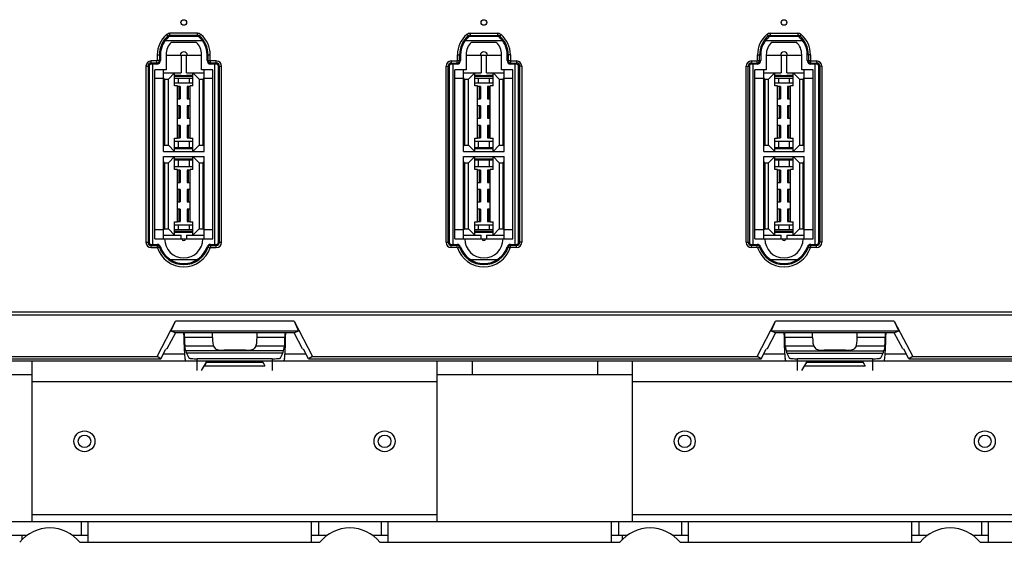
# Model space of a CAD drawing. Header units: millimetres. Extents: x 5740 to 7888, y -1457 to 417.
# Tile 30 of 120: x 6029 to 6170, y -661 to -586. Entities that reach past the tile are written whole.
import ezdxf

# ---------------------------------------------------------------- set-up
doc = ezdxf.new("R2010")
doc.units = ezdxf.units.MM
doc.header["$LTSCALE"] = 23.1
doc.layers.get('0').update_dxf_attribs({"linetype": 'CONTINUOUS'})

msp = doc.modelspace()

# ---------------------------------------------------------------- linework, layer by layer
at = {"color": 0}
for p, q in [((6049.854, -588.467), (6049.562, -588.124)), ((6050.048, -588.395), (6050.048, -587.945)), ((6053.992, -587.945), (6050.048, -587.945)), ((6053.992, -588.244), (6050.048, -588.244)), ((6053.992, -588.395), (6053.992, -587.945)), ((6054.186, -588.467), (6054.478, -588.124)), ((6092.562, -588.124), (6092.854, -588.467)), ((6093.048, -587.945), (6096.992, -587.945)), ((6093.048, -587.945), (6093.048, -588.395)), ((6093.048, -588.244), (6096.992, -588.244)), ((6096.992, -587.945), (6096.992, -588.395)), ((6097.478, -588.124), (6097.186, -588.467)), ((6135.562, -588.124), (6135.854, -588.467)), ((6136.048, -587.945), (6139.992, -587.945)), ((6136.048, -587.945), (6136.048, -588.395)), ((6136.048, -588.244), (6139.992, -588.244)), ((6139.992, -587.945), (6139.992, -588.395)), ((6140.478, -588.124), (6140.186, -588.467)), ((6049.38, -588.966), (6054.66, -588.966)), ((6053.992, -588.395), (6050.048, -588.395)), ((6050.242, -589.195), (6053.798, -589.195)), ((6092.38, -588.966), (6097.66, -588.966)), ((6096.992, -588.395), (6093.048, -588.395)), ((6093.242, -589.195), (6096.798, -589.195)), ((6135.38, -588.966), (6140.66, -588.966)), ((6139.992, -588.395), (6136.048, -588.395)), ((6136.242, -589.195), (6139.798, -589.195)), ((6048.23, -591.009), (6048.23, -591.857)), ((6048.23, -591.009), (6048.68, -591.009)), ((6048.529, -591.009), (6048.529, -591.857)), ((6048.68, -591.009), (6048.68, -591.857)), ((6049.48, -591.009), (6049.48, -593.157)), ((6054.56, -593.157), (6054.56, -591.009)), ((6055.36, -591.857), (6055.36, -591.009)), ((6055.36, -591.009), (6055.81, -591.009)), ((6055.511, -591.857), (6055.511, -591.009)), ((6055.81, -591.857), (6055.81, -591.009)), ((6091.23, -591.009), (6091.68, -591.009)), ((6091.23, -591.857), (6091.23, -591.009)), ((6091.529, -591.857), (6091.529, -591.009)), ((6091.68, -591.009), (6091.68, -591.857)), ((6092.48, -591.009), (6092.48, -593.157)), ((6097.56, -593.157), (6097.56, -591.009)), ((6098.81, -591.009), (6098.36, -591.009)), ((6098.36, -591.857), (6098.36, -591.009)), ((6098.511, -591.009), (6098.511, -591.857)), ((6098.81, -591.009), (6098.81, -591.857)), ((6134.23, -591.009), (6134.68, -591.009)), ((6134.23, -591.857), (6134.23, -591.009)), ((6134.529, -591.857), (6134.529, -591.009)), ((6134.68, -591.009), (6134.68, -591.857)), ((6135.48, -591.009), (6135.48, -593.157)), ((6140.56, -593.157), (6140.56, -591.009)), ((6141.81, -591.009), (6141.36, -591.009)), ((6141.36, -591.857), (6141.36, -591.009)), ((6141.511, -591.009), (6141.511, -591.857)), ((6141.81, -591.009), (6141.81, -591.857)), ((6047.355, -592.357), (6047.355, -591.908)), ((6048.18, -591.908), (6047.355, -591.908)), ((6048.18, -592.206), (6047.355, -592.206)), ((6048.18, -592.357), (6047.355, -592.357)), ((6047.601, -618.189), (6047.601, -592.357)), ((6048.18, -592.357), (6048.18, -591.908)), ((6048.68, -591.857), (6048.23, -591.857)), ((6049.48, -591.1), (6054.56, -591.1)), ((6051.626, -591.1), (6051.626, -593.602)), ((6052.414, -593.602), (6052.414, -591.1)), ((6055.36, -591.857), (6055.81, -591.857)), ((6055.86, -592.357), (6055.86, -591.908)), ((6056.686, -591.908), (6055.86, -591.908)), ((6056.686, -592.206), (6055.86, -592.206)), ((6056.686, -592.357), (6055.86, -592.357)), ((6056.44, -592.357), (6056.44, -618.189)), ((6056.686, -592.357), (6056.686, -591.908)), ((6090.355, -591.908), (6091.18, -591.908)), ((6090.355, -591.908), (6090.355, -592.357)), ((6090.355, -592.206), (6091.18, -592.206)), ((6091.18, -592.357), (6090.355, -592.357)), ((6090.601, -618.189), (6090.601, -592.357)), ((6091.18, -592.357), (6091.18, -591.908)), ((6091.23, -591.857), (6091.68, -591.857)), ((6092.48, -591.1), (6097.56, -591.1)), ((6094.626, -591.1), (6094.626, -593.602)), ((6095.414, -593.602), (6095.414, -591.1)), ((6098.36, -591.857), (6098.81, -591.857)), ((6098.86, -591.908), (6099.686, -591.908)), ((6098.86, -592.357), (6098.86, -591.908)), ((6098.86, -592.206), (6099.686, -592.206)), ((6099.686, -592.357), (6098.86, -592.357)), ((6099.44, -592.357), (6099.44, -618.189)), ((6099.686, -591.908), (6099.686, -592.357)), ((6133.355, -591.908), (6134.18, -591.908)), ((6133.355, -591.908), (6133.355, -592.357)), ((6133.355, -592.206), (6134.18, -592.206)), ((6134.18, -592.357), (6133.355, -592.357)), ((6133.601, -618.189), (6133.601, -592.357)), ((6134.18, -592.357), (6134.18, -591.908)), ((6134.23, -591.857), (6134.68, -591.857)), ((6135.48, -591.1), (6140.56, -591.1)), ((6137.626, -591.1), (6137.626, -593.602)), ((6138.414, -593.602), (6138.414, -591.1)), ((6141.36, -591.857), (6141.81, -591.857)), ((6141.86, -591.908), (6142.686, -591.908)), ((6141.86, -592.357), (6141.86, -591.908)), ((6141.86, -592.206), (6142.686, -592.206)), ((6142.686, -592.357), (6141.86, -592.357)), ((6142.44, -592.357), (6142.44, -618.189)), ((6142.686, -591.908), (6142.686, -592.357)), ((6046.605, -592.657), (6046.605, -617.889)), ((6046.605, -592.657), (6047.055, -592.657)), ((6046.904, -592.657), (6046.904, -617.889)), ((6047.055, -592.657), (6047.055, -617.889)), ((6047.855, -617.389), (6047.855, -593.157)), ((6049.48, -593.157), (6047.855, -593.157)), ((6049.112, -604.854), (6049.112, -593.157)), ((6049.112, -593.602), (6051.626, -593.602)), ((6050.699, -593.602), (6049.81, -594.491)), ((6050.699, -595.482), (6050.699, -593.602)), ((6052.414, -593.602), (6054.928, -593.602)), ((6053.341, -595.482), (6053.341, -593.602)), ((6054.23, -594.491), (6053.341, -593.602)), ((6056.186, -593.157), (6054.56, -593.157)), ((6054.928, -604.854), (6054.928, -593.157)), ((6056.186, -617.389), (6056.186, -593.157)), ((6056.986, -617.889), (6056.986, -592.657)), ((6056.986, -592.657), (6057.436, -592.657)), ((6057.137, -617.889), (6057.137, -592.657)), ((6057.436, -617.889), (6057.436, -592.657)), ((6089.605, -592.657), (6090.055, -592.657)), ((6089.605, -617.889), (6089.605, -592.657)), ((6089.904, -617.889), (6089.904, -592.657)), ((6090.055, -592.657), (6090.055, -617.889)), ((6092.48, -593.157), (6090.855, -593.157)), ((6090.855, -617.389), (6090.855, -593.157)), ((6092.112, -604.854), (6092.112, -593.157)), ((6092.112, -593.602), (6094.626, -593.602)), ((6093.699, -593.602), (6092.81, -594.491)), ((6093.699, -595.482), (6093.699, -593.602)), ((6095.414, -593.602), (6097.928, -593.602)), ((6097.23, -594.491), (6096.341, -593.602)), ((6096.341, -595.482), (6096.341, -593.602)), ((6099.186, -593.157), (6097.56, -593.157)), ((6097.928, -604.854), (6097.928, -593.157)), ((6099.186, -617.389), (6099.186, -593.157)), ((6100.436, -592.657), (6099.986, -592.657)), ((6099.986, -617.889), (6099.986, -592.657)), ((6100.137, -592.657), (6100.137, -617.889)), ((6100.436, -592.657), (6100.436, -617.889)), ((6132.605, -592.657), (6133.055, -592.657)), ((6132.605, -617.889), (6132.605, -592.657)), ((6132.904, -617.889), (6132.904, -592.657)), ((6133.055, -592.657), (6133.055, -617.889)), ((6135.48, -593.157), (6133.855, -593.157)), ((6133.855, -617.389), (6133.855, -593.157)), ((6135.112, -604.854), (6135.112, -593.157)), ((6135.112, -593.602), (6137.626, -593.602)), ((6136.699, -593.602), (6135.81, -594.491)), ((6136.699, -595.482), (6136.699, -593.602)), ((6138.414, -593.602), (6140.928, -593.602)), ((6140.23, -594.491), (6139.341, -593.602)), ((6139.341, -595.482), (6139.341, -593.602)), ((6142.186, -593.157), (6140.56, -593.157)), ((6140.928, -604.854), (6140.928, -593.157)), ((6142.186, -617.389), (6142.186, -593.157)), ((6143.436, -592.657), (6142.986, -592.657)), ((6142.986, -617.889), (6142.986, -592.657)), ((6143.137, -592.657), (6143.137, -617.889)), ((6143.436, -592.657), (6143.436, -617.889)), ((6049.112, -594.427), (6047.855, -594.427)), ((6049.262, -594.491), (6049.112, -594.341)), ((6049.262, -594.491), (6049.262, -603.965)), ((6049.262, -594.491), (6049.81, -594.491)), ((6049.81, -603.965), (6049.81, -594.491)), ((6050.699, -593.947), (6051.626, -593.947)), ((6050.699, -594.097), (6053.341, -594.097)), ((6053.341, -594.427), (6050.699, -594.427)), ((6050.699, -595.027), (6053.341, -595.027)), ((6051.217, -594.427), (6051.217, -595.027)), ((6051.626, -594.021), (6051.626, -593.947)), ((6052.414, -594.021), (6051.626, -594.021)), ((6052.414, -593.947), (6052.414, -594.021)), ((6052.414, -593.947), (6053.341, -593.947)), ((6052.823, -595.027), (6052.823, -594.427)), ((6054.23, -594.491), (6054.23, -603.965)), ((6054.23, -594.491), (6054.779, -594.491)), ((6054.779, -594.491), (6054.928, -594.341)), ((6054.779, -603.965), (6054.779, -594.491)), ((6056.186, -594.427), (6054.928, -594.427)), ((6092.112, -594.427), (6090.855, -594.427)), ((6092.262, -594.491), (6092.112, -594.341)), ((6092.262, -594.491), (6092.81, -594.491)), ((6092.262, -594.491), (6092.262, -603.965)), ((6092.81, -603.965), (6092.81, -594.491)), ((6093.699, -593.947), (6094.626, -593.947)), ((6093.699, -594.097), (6096.341, -594.097)), ((6096.341, -594.427), (6093.699, -594.427)), ((6093.699, -595.027), (6096.341, -595.027)), ((6094.217, -594.427), (6094.217, -595.027)), ((6094.626, -594.021), (6094.626, -593.947)), ((6095.414, -594.021), (6094.626, -594.021)), ((6095.414, -593.947), (6096.341, -593.947)), ((6095.414, -593.947), (6095.414, -594.021)), ((6095.823, -595.027), (6095.823, -594.427)), ((6097.23, -594.491), (6097.779, -594.491)), ((6097.23, -594.491), (6097.23, -603.965)), ((6097.779, -594.491), (6097.928, -594.341)), ((6097.779, -603.965), (6097.779, -594.491)), ((6099.186, -594.427), (6097.928, -594.427)), ((6135.112, -594.427), (6133.855, -594.427)), ((6135.262, -594.491), (6135.112, -594.341)), ((6135.262, -594.491), (6135.81, -594.491)), ((6135.262, -594.491), (6135.262, -603.965)), ((6135.81, -603.965), (6135.81, -594.491)), ((6136.699, -593.947), (6137.626, -593.947)), ((6136.699, -594.097), (6139.341, -594.097)), ((6139.341, -594.427), (6136.699, -594.427)), ((6136.699, -595.027), (6139.341, -595.027)), ((6137.217, -594.427), (6137.217, -595.027)), ((6137.626, -594.021), (6137.626, -593.947)), ((6138.414, -594.021), (6137.626, -594.021)), ((6138.414, -593.947), (6139.341, -593.947)), ((6138.414, -593.947), (6138.414, -594.021)), ((6138.823, -595.027), (6138.823, -594.427)), ((6140.23, -594.491), (6140.779, -594.491)), ((6140.23, -594.491), (6140.23, -603.965)), ((6140.779, -594.491), (6140.928, -594.341)), ((6140.779, -603.965), (6140.779, -594.491)), ((6142.186, -594.427), (6140.928, -594.427)), ((6051.106, -595.482), (6050.699, -595.482)), ((6051.106, -602.975), (6051.106, -595.482)), ((6051.525, -595.545), (6051.106, -595.545)), ((6051.37, -597.323), (6051.37, -595.545)), ((6051.525, -595.545), (6051.525, -597.323)), ((6052.515, -595.545), (6052.515, -597.323)), ((6052.935, -595.545), (6052.515, -595.545)), ((6052.671, -595.545), (6052.671, -597.323)), ((6052.935, -602.975), (6052.935, -595.482)), ((6053.341, -595.482), (6052.935, -595.482)), ((6094.106, -595.482), (6093.699, -595.482)), ((6094.106, -602.975), (6094.106, -595.482)), ((6094.525, -595.545), (6094.106, -595.545)), ((6094.37, -597.323), (6094.37, -595.545)), ((6094.525, -595.545), (6094.525, -597.323)), ((6095.935, -595.545), (6095.515, -595.545)), ((6095.515, -595.545), (6095.515, -597.323)), ((6095.671, -595.545), (6095.671, -597.323)), ((6096.341, -595.482), (6095.935, -595.482)), ((6095.935, -602.975), (6095.935, -595.482)), ((6137.106, -595.482), (6136.699, -595.482)), ((6137.106, -602.975), (6137.106, -595.482)), ((6137.525, -595.545), (6137.106, -595.545)), ((6137.37, -597.323), (6137.37, -595.545)), ((6137.525, -595.545), (6137.525, -597.323)), ((6138.935, -595.545), (6138.515, -595.545)), ((6138.515, -595.545), (6138.515, -597.323)), ((6138.671, -595.545), (6138.671, -597.323)), ((6139.341, -595.482), (6138.935, -595.482)), ((6138.935, -602.975), (6138.935, -595.482)), ((6051.106, -597.323), (6051.525, -597.323)), ((6052.515, -597.323), (6052.935, -597.323)), ((6094.106, -597.323), (6094.525, -597.323)), ((6095.515, -597.323), (6095.935, -597.323)), ((6137.106, -597.323), (6137.525, -597.323)), ((6138.515, -597.323), (6138.935, -597.323)), ((6051.525, -598.339), (6051.106, -598.339)), ((6051.37, -600.117), (6051.37, -598.339)), ((6051.525, -598.339), (6051.525, -600.117)), ((6052.515, -598.339), (6052.515, -600.117)), ((6052.935, -598.339), (6052.515, -598.339)), ((6052.671, -598.339), (6052.671, -600.117)), ((6094.525, -598.339), (6094.106, -598.339)), ((6094.37, -600.117), (6094.37, -598.339)), ((6094.525, -598.339), (6094.525, -600.117)), ((6095.935, -598.339), (6095.515, -598.339)), ((6095.515, -598.339), (6095.515, -600.117)), ((6095.671, -598.339), (6095.671, -600.117)), ((6137.525, -598.339), (6137.106, -598.339)), ((6137.37, -600.117), (6137.37, -598.339)), ((6137.525, -598.339), (6137.525, -600.117)), ((6138.935, -598.339), (6138.515, -598.339)), ((6138.515, -598.339), (6138.515, -600.117)), ((6138.671, -598.339), (6138.671, -600.117)), ((6051.106, -600.117), (6051.525, -600.117)), ((6052.515, -600.117), (6052.935, -600.117)), ((6094.106, -600.117), (6094.525, -600.117)), ((6095.515, -600.117), (6095.935, -600.117)), ((6137.106, -600.117), (6137.525, -600.117)), ((6138.515, -600.117), (6138.935, -600.117)), ((6051.525, -601.133), (6051.106, -601.133)), ((6051.37, -602.911), (6051.37, -601.133)), ((6051.525, -601.133), (6051.525, -602.911)), ((6052.515, -601.133), (6052.515, -602.911)), ((6052.935, -601.133), (6052.515, -601.133)), ((6052.671, -601.133), (6052.671, -602.911)), ((6094.525, -601.133), (6094.106, -601.133)), ((6094.37, -602.911), (6094.37, -601.133)), ((6094.525, -601.133), (6094.525, -602.911)), ((6095.935, -601.133), (6095.515, -601.133)), ((6095.515, -601.133), (6095.515, -602.911)), ((6095.671, -601.133), (6095.671, -602.911)), ((6137.525, -601.133), (6137.106, -601.133)), ((6137.37, -602.911), (6137.37, -601.133)), ((6137.525, -601.133), (6137.525, -602.911)), ((6138.935, -601.133), (6138.515, -601.133)), ((6138.515, -601.133), (6138.515, -602.911)), ((6138.671, -601.133), (6138.671, -602.911)), ((6050.699, -604.854), (6050.699, -602.975)), ((6050.699, -602.975), (6051.106, -602.975)), ((6050.699, -603.404), (6053.341, -603.404)), ((6051.106, -602.911), (6051.525, -602.911)), ((6051.217, -603.404), (6051.217, -604.333)), ((6052.515, -602.911), (6052.935, -602.911)), ((6052.823, -604.333), (6052.823, -603.404)), ((6052.935, -602.975), (6053.341, -602.975)), ((6053.341, -604.854), (6053.341, -602.975)), ((6093.699, -602.975), (6094.106, -602.975)), ((6093.699, -604.854), (6093.699, -602.975)), ((6093.699, -603.404), (6096.341, -603.404)), ((6094.106, -602.911), (6094.525, -602.911)), ((6094.217, -603.404), (6094.217, -604.333)), ((6095.515, -602.911), (6095.935, -602.911)), ((6095.823, -604.333), (6095.823, -603.404)), ((6095.935, -602.975), (6096.341, -602.975)), ((6096.341, -604.854), (6096.341, -602.975)), ((6136.699, -602.975), (6137.106, -602.975)), ((6136.699, -604.854), (6136.699, -602.975)), ((6136.699, -603.404), (6139.341, -603.404)), ((6137.106, -602.911), (6137.525, -602.911)), ((6137.217, -603.404), (6137.217, -604.333)), ((6138.515, -602.911), (6138.935, -602.911)), ((6138.823, -604.333), (6138.823, -603.404)), ((6138.935, -602.975), (6139.341, -602.975)), ((6139.341, -604.854), (6139.341, -602.975)), ((6049.262, -603.965), (6049.112, -604.115)), ((6049.112, -604.854), (6054.928, -604.854)), ((6049.262, -603.965), (6049.81, -603.965)), ((6049.81, -603.965), (6050.699, -604.854)), ((6053.341, -604.333), (6050.699, -604.333)), ((6053.341, -604.483), (6050.699, -604.483)), ((6053.341, -604.854), (6054.23, -603.965)), ((6054.23, -603.965), (6054.779, -603.965)), ((6054.779, -603.965), (6054.928, -604.115)), ((6092.262, -603.965), (6092.112, -604.115)), ((6092.112, -604.854), (6097.928, -604.854)), ((6092.262, -603.965), (6092.81, -603.965)), ((6092.81, -603.965), (6093.699, -604.854)), ((6096.341, -604.333), (6093.699, -604.333)), ((6096.341, -604.483), (6093.699, -604.483)), ((6096.341, -604.854), (6097.23, -603.965)), ((6097.23, -603.965), (6097.779, -603.965)), ((6097.779, -603.965), (6097.928, -604.115)), ((6135.262, -603.965), (6135.112, -604.115)), ((6135.112, -604.854), (6140.928, -604.854)), ((6135.262, -603.965), (6135.81, -603.965)), ((6135.81, -603.965), (6136.699, -604.854)), ((6139.341, -604.333), (6136.699, -604.333)), ((6139.341, -604.483), (6136.699, -604.483)), ((6139.341, -604.854), (6140.23, -603.965)), ((6140.23, -603.965), (6140.779, -603.965)), ((6140.779, -603.965), (6140.928, -604.115)), ((6049.112, -617.389), (6049.112, -605.591)), ((6049.112, -605.591), (6054.928, -605.591)), ((6049.262, -606.48), (6049.112, -606.33)), ((6049.262, -606.48), (6049.262, -615.954)), ((6049.262, -606.48), (6049.81, -606.48)), ((6050.699, -605.591), (6049.81, -606.48)), ((6049.81, -615.954), (6049.81, -606.48)), ((6050.699, -607.47), (6050.699, -605.591)), ((6050.699, -605.936), (6053.341, -605.936)), ((6050.699, -606.086), (6053.341, -606.086)), ((6051.217, -606.086), (6051.217, -607.016)), ((6052.823, -607.016), (6052.823, -606.086)), ((6054.23, -606.48), (6053.341, -605.591)), ((6053.341, -607.47), (6053.341, -605.591)), ((6054.23, -606.48), (6054.23, -615.954)), ((6054.23, -606.48), (6054.779, -606.48)), ((6054.779, -606.48), (6054.928, -606.33)), ((6054.779, -615.954), (6054.779, -606.48)), ((6054.928, -617.389), (6054.928, -605.591)), ((6092.112, -605.591), (6097.928, -605.591)), ((6092.112, -617.389), (6092.112, -605.591)), ((6092.262, -606.48), (6092.112, -606.33)), ((6092.262, -606.48), (6092.81, -606.48)), ((6092.262, -606.48), (6092.262, -615.954)), ((6093.699, -605.591), (6092.81, -606.48)), ((6092.81, -615.954), (6092.81, -606.48)), ((6093.699, -607.47), (6093.699, -605.591)), ((6093.699, -605.936), (6096.341, -605.936)), ((6093.699, -606.086), (6096.341, -606.086)), ((6094.217, -606.086), (6094.217, -607.016)), ((6095.823, -607.016), (6095.823, -606.086)), ((6097.23, -606.48), (6096.341, -605.591)), ((6096.341, -607.47), (6096.341, -605.591)), ((6097.23, -606.48), (6097.779, -606.48)), ((6097.23, -606.48), (6097.23, -615.954)), ((6097.779, -606.48), (6097.928, -606.33)), ((6097.779, -615.954), (6097.779, -606.48)), ((6097.928, -617.389), (6097.928, -605.591)), ((6135.112, -605.591), (6140.928, -605.591)), ((6135.112, -617.389), (6135.112, -605.591)), ((6135.262, -606.48), (6135.112, -606.33)), ((6135.262, -606.48), (6135.81, -606.48)), ((6135.262, -606.48), (6135.262, -615.954)), ((6136.699, -605.591), (6135.81, -606.48)), ((6135.81, -615.954), (6135.81, -606.48)), ((6136.699, -607.47), (6136.699, -605.591)), ((6136.699, -605.936), (6139.341, -605.936)), ((6136.699, -606.086), (6139.341, -606.086)), ((6137.217, -606.086), (6137.217, -607.016)), ((6138.823, -607.016), (6138.823, -606.086)), ((6140.23, -606.48), (6139.341, -605.591)), ((6139.341, -607.47), (6139.341, -605.591)), ((6140.23, -606.48), (6140.779, -606.48)), ((6140.23, -606.48), (6140.23, -615.954)), ((6140.779, -606.48), (6140.928, -606.33)), ((6140.779, -615.954), (6140.779, -606.48)), ((6140.928, -617.389), (6140.928, -605.591)), ((6050.699, -607.016), (6053.341, -607.016)), ((6051.106, -607.47), (6050.699, -607.47)), ((6051.106, -614.963), (6051.106, -607.47)), ((6051.525, -607.534), (6051.106, -607.534)), ((6051.37, -609.312), (6051.37, -607.534)), ((6051.525, -607.534), (6051.525, -609.312)), ((6052.515, -607.534), (6052.515, -609.312)), ((6052.935, -607.534), (6052.515, -607.534)), ((6052.671, -607.534), (6052.671, -609.312)), ((6052.935, -614.963), (6052.935, -607.47)), ((6053.341, -607.47), (6052.935, -607.47)), ((6093.699, -607.016), (6096.341, -607.016)), ((6094.106, -607.47), (6093.699, -607.47)), ((6094.106, -614.963), (6094.106, -607.47)), ((6094.525, -607.534), (6094.106, -607.534)), ((6094.37, -609.312), (6094.37, -607.534)), ((6094.525, -607.534), (6094.525, -609.312)), ((6095.935, -607.534), (6095.515, -607.534)), ((6095.515, -607.534), (6095.515, -609.312)), ((6095.671, -607.534), (6095.671, -609.312)), ((6096.341, -607.47), (6095.935, -607.47)), ((6095.935, -614.963), (6095.935, -607.47)), ((6136.699, -607.016), (6139.341, -607.016)), ((6137.106, -607.47), (6136.699, -607.47)), ((6137.106, -614.963), (6137.106, -607.47)), ((6137.525, -607.534), (6137.106, -607.534)), ((6137.37, -609.312), (6137.37, -607.534)), ((6137.525, -607.534), (6137.525, -609.312)), ((6138.935, -607.534), (6138.515, -607.534)), ((6138.515, -607.534), (6138.515, -609.312)), ((6138.671, -607.534), (6138.671, -609.312)), ((6139.341, -607.47), (6138.935, -607.47)), ((6138.935, -614.963), (6138.935, -607.47)), ((6051.106, -609.312), (6051.525, -609.312)), ((6052.515, -609.312), (6052.935, -609.312)), ((6094.106, -609.312), (6094.525, -609.312)), ((6095.515, -609.312), (6095.935, -609.312)), ((6137.106, -609.312), (6137.525, -609.312)), ((6138.515, -609.312), (6138.935, -609.312)), ((6051.525, -610.328), (6051.106, -610.328)), ((6051.37, -612.106), (6051.37, -610.328)), ((6051.525, -610.328), (6051.525, -612.106)), ((6052.515, -610.328), (6052.515, -612.106)), ((6052.935, -610.328), (6052.515, -610.328)), ((6052.671, -610.328), (6052.671, -612.106)), ((6094.525, -610.328), (6094.106, -610.328)), ((6094.37, -612.106), (6094.37, -610.328)), ((6094.525, -610.328), (6094.525, -612.106)), ((6095.935, -610.328), (6095.515, -610.328)), ((6095.515, -610.328), (6095.515, -612.106)), ((6095.671, -610.328), (6095.671, -612.106)), ((6137.525, -610.328), (6137.106, -610.328)), ((6137.37, -612.106), (6137.37, -610.328)), ((6137.525, -610.328), (6137.525, -612.106)), ((6138.935, -610.328), (6138.515, -610.328)), ((6138.515, -610.328), (6138.515, -612.106)), ((6138.671, -610.328), (6138.671, -612.106)), ((6051.106, -612.106), (6051.525, -612.106)), ((6052.515, -612.106), (6052.935, -612.106)), ((6094.106, -612.106), (6094.525, -612.106)), ((6095.515, -612.106), (6095.935, -612.106)), ((6137.106, -612.106), (6137.525, -612.106)), ((6138.515, -612.106), (6138.935, -612.106)), ((6051.525, -613.122), (6051.106, -613.122)), ((6051.37, -614.9), (6051.37, -613.122)), ((6051.525, -613.122), (6051.525, -614.9)), ((6052.515, -613.122), (6052.515, -614.9)), ((6052.935, -613.122), (6052.515, -613.122)), ((6052.671, -613.122), (6052.671, -614.9)), ((6094.525, -613.122), (6094.106, -613.122)), ((6094.37, -614.9), (6094.37, -613.122)), ((6094.525, -613.122), (6094.525, -614.9)), ((6095.935, -613.122), (6095.515, -613.122)), ((6095.515, -613.122), (6095.515, -614.9)), ((6095.671, -613.122), (6095.671, -614.9)), ((6137.525, -613.122), (6137.106, -613.122)), ((6137.37, -614.9), (6137.37, -613.122)), ((6137.525, -613.122), (6137.525, -614.9)), ((6138.935, -613.122), (6138.515, -613.122)), ((6138.515, -613.122), (6138.515, -614.9)), ((6138.671, -613.122), (6138.671, -614.9)), ((6050.699, -616.843), (6050.699, -614.963)), ((6050.699, -614.963), (6051.106, -614.963)), ((6051.106, -614.9), (6051.525, -614.9)), ((6052.515, -614.9), (6052.935, -614.9)), ((6052.935, -614.963), (6053.341, -614.963)), ((6053.341, -616.843), (6053.341, -614.963)), ((6093.699, -614.963), (6094.106, -614.963)), ((6093.699, -616.843), (6093.699, -614.963)), ((6094.106, -614.9), (6094.525, -614.9)), ((6095.515, -614.9), (6095.935, -614.9)), ((6095.935, -614.963), (6096.341, -614.963)), ((6096.341, -616.843), (6096.341, -614.963)), ((6136.699, -614.963), (6137.106, -614.963)), ((6136.699, -616.843), (6136.699, -614.963)), ((6137.106, -614.9), (6137.525, -614.9)), ((6138.515, -614.9), (6138.935, -614.9)), ((6138.935, -614.963), (6139.341, -614.963)), ((6139.341, -616.843), (6139.341, -614.963)), ((6049.112, -616.119), (6047.855, -616.119)), ((6049.262, -615.954), (6049.112, -616.104)), ((6049.262, -615.954), (6049.81, -615.954)), ((6049.81, -615.954), (6050.699, -616.843)), ((6050.699, -615.393), (6053.341, -615.393)), ((6053.341, -616.119), (6050.699, -616.119)), ((6053.341, -616.322), (6050.699, -616.322)), ((6053.341, -616.472), (6050.699, -616.472)), ((6051.217, -615.393), (6051.217, -616.119)), ((6052.823, -616.119), (6052.823, -615.393)), ((6053.341, -616.843), (6054.23, -615.954)), ((6054.23, -615.954), (6054.779, -615.954)), ((6054.779, -615.954), (6054.928, -616.104)), ((6056.186, -616.119), (6054.928, -616.119)), ((6092.112, -616.119), (6090.855, -616.119)), ((6092.262, -615.954), (6092.112, -616.104)), ((6092.262, -615.954), (6092.81, -615.954)), ((6092.81, -615.954), (6093.699, -616.843)), ((6093.699, -615.393), (6096.341, -615.393)), ((6096.341, -616.119), (6093.699, -616.119)), ((6096.341, -616.322), (6093.699, -616.322)), ((6096.341, -616.472), (6093.699, -616.472)), ((6094.217, -615.393), (6094.217, -616.119)), ((6095.823, -616.119), (6095.823, -615.393)), ((6096.341, -616.843), (6097.23, -615.954)), ((6097.23, -615.954), (6097.779, -615.954)), ((6097.779, -615.954), (6097.928, -616.104)), ((6099.186, -616.119), (6097.928, -616.119)), ((6135.112, -616.119), (6133.855, -616.119)), ((6135.262, -615.954), (6135.112, -616.104)), ((6135.262, -615.954), (6135.81, -615.954)), ((6135.81, -615.954), (6136.699, -616.843)), ((6136.699, -615.393), (6139.341, -615.393)), ((6139.341, -616.119), (6136.699, -616.119)), ((6139.341, -616.322), (6136.699, -616.322)), ((6139.341, -616.472), (6136.699, -616.472)), ((6137.217, -615.393), (6137.217, -616.119)), ((6138.823, -616.119), (6138.823, -615.393)), ((6139.341, -616.843), (6140.23, -615.954)), ((6140.23, -615.954), (6140.779, -615.954)), ((6140.779, -615.954), (6140.928, -616.104)), ((6142.186, -616.119), (6140.928, -616.119)), ((6047.855, -617.389), (6056.186, -617.389)), ((6049.112, -616.843), (6051.626, -616.843)), ((6051.626, -617.389), (6051.626, -616.843)), ((6052.414, -616.843), (6052.414, -617.389)), ((6052.414, -616.843), (6054.928, -616.843)), ((6090.855, -617.389), (6099.186, -617.389)), ((6092.112, -616.843), (6094.626, -616.843)), ((6094.626, -617.389), (6094.626, -616.843)), ((6095.414, -616.843), (6097.928, -616.843)), ((6095.414, -616.843), (6095.414, -617.389)), ((6133.855, -617.389), (6142.186, -617.389)), ((6135.112, -616.843), (6137.626, -616.843)), ((6137.626, -617.389), (6137.626, -616.843)), ((6138.414, -616.843), (6140.928, -616.843)), ((6138.414, -616.843), (6138.414, -617.389)), ((6046.605, -617.889), (6047.055, -617.889)), ((6047.355, -618.639), (6047.355, -618.189)), ((6047.355, -618.189), (6048.192, -618.189)), ((6047.355, -618.34), (6048.192, -618.34)), ((6047.355, -618.639), (6048.192, -618.639)), ((6048.192, -618.189), (6048.192, -618.639)), ((6048.665, -618.528), (6048.239, -618.673)), ((6055.375, -618.528), (6055.801, -618.673)), ((6055.849, -618.189), (6056.686, -618.189)), ((6055.849, -618.189), (6055.849, -618.639)), ((6055.849, -618.34), (6056.686, -618.34)), ((6055.849, -618.639), (6056.686, -618.639)), ((6056.686, -618.639), (6056.686, -618.189)), ((6056.986, -617.889), (6057.436, -617.889)), ((6089.605, -617.889), (6090.055, -617.889)), ((6090.355, -618.189), (6091.192, -618.189)), ((6090.355, -618.639), (6090.355, -618.189)), ((6091.192, -618.34), (6090.355, -618.34)), ((6091.192, -618.639), (6090.355, -618.639)), ((6091.192, -618.639), (6091.192, -618.189)), ((6091.239, -618.673), (6091.665, -618.528)), ((6098.375, -618.528), (6098.801, -618.673)), ((6098.849, -618.189), (6099.686, -618.189)), ((6098.849, -618.639), (6098.849, -618.189)), ((6099.686, -618.34), (6098.849, -618.34)), ((6099.686, -618.639), (6098.849, -618.639)), ((6099.686, -618.639), (6099.686, -618.189)), ((6100.436, -617.889), (6099.986, -617.889)), ((6132.605, -617.889), (6133.055, -617.889)), ((6133.355, -618.189), (6134.192, -618.189)), ((6133.355, -618.639), (6133.355, -618.189)), ((6134.192, -618.34), (6133.355, -618.34)), ((6134.192, -618.639), (6133.355, -618.639)), ((6134.192, -618.639), (6134.192, -618.189)), ((6134.239, -618.673), (6134.665, -618.528)), ((6141.375, -618.528), (6141.801, -618.673)), ((6141.849, -618.189), (6142.686, -618.189)), ((6141.849, -618.639), (6141.849, -618.189)), ((6142.686, -618.34), (6141.849, -618.34)), ((6142.686, -618.639), (6141.849, -618.639)), ((6142.686, -618.639), (6142.686, -618.189)), ((6143.436, -617.889), (6142.986, -617.889)), ((6053.861, -620.412), (6050.179, -620.412)), ((6096.861, -620.412), (6093.179, -620.412)), ((6139.861, -620.412), (6136.179, -620.412)), ((5989.466, -628.278), (6232.933, -628.278)), ((5989.821, -627.837), (6232.933, -627.837)), ((6048.186, -634.248), (6050.822, -629.2)), ((6050.161, -630.633), (6050.822, -629.2)), ((6067.818, -629.2), (6050.822, -629.2)), ((6067.818, -629.2), (6070.454, -634.248)), ((6067.818, -629.2), (6068.479, -630.633)), ((6134.186, -634.248), (6136.822, -629.2)), ((6136.161, -630.633), (6136.822, -629.2)), ((6153.818, -629.2), (6136.822, -629.2)), ((6153.818, -629.2), (6156.454, -634.248)), ((6153.818, -629.2), (6154.479, -630.633)), ((6050.82, -630.862), (6049.596, -633.127)), ((6050.82, -630.862), (6050.161, -630.633)), ((6068.479, -630.633), (6050.161, -630.633)), ((6052.03, -630.862), (6050.82, -630.862)), ((6052.03, -630.862), (6052.118, -630.833)), ((6052.031, -631.128), (6052.03, -630.862)), ((6056.12, -630.833), (6052.118, -630.833)), ((6052.122, -631.519), (6052.118, -630.833)), ((6056.12, -631.519), (6052.122, -631.519)), ((6056.12, -631.519), (6056.12, -630.833)), ((6062.52, -630.862), (6056.12, -630.862)), ((6066.522, -630.833), (6062.52, -630.833)), ((6062.52, -631.519), (6062.52, -630.833)), ((6066.518, -631.519), (6062.52, -631.519)), ((6066.522, -630.833), (6066.518, -631.519)), ((6066.611, -630.862), (6066.522, -630.833)), ((6066.611, -630.862), (6066.609, -631.128)), ((6067.82, -630.862), (6066.611, -630.862)), ((6068.479, -630.633), (6067.82, -630.862)), ((6069.044, -633.127), (6067.82, -630.862)), ((6136.82, -630.862), (6135.596, -633.127)), ((6154.479, -630.633), (6136.161, -630.633)), ((6136.82, -630.862), (6136.161, -630.633)), ((6138.03, -630.862), (6136.82, -630.862)), ((6138.03, -630.862), (6138.118, -630.833)), ((6138.031, -631.128), (6138.03, -630.862)), ((6142.12, -630.833), (6138.118, -630.833)), ((6138.122, -631.519), (6138.118, -630.833)), ((6142.12, -631.519), (6138.122, -631.519)), ((6142.12, -631.519), (6142.12, -630.833)), ((6148.52, -630.862), (6142.12, -630.862)), ((6152.522, -630.833), (6148.52, -630.833)), ((6148.52, -631.519), (6148.52, -630.833)), ((6152.518, -631.519), (6148.52, -631.519)), ((6152.522, -630.833), (6152.518, -631.519)), ((6152.611, -630.862), (6152.522, -630.833)), ((6152.611, -630.862), (6152.609, -631.128)), ((6153.82, -630.862), (6152.611, -630.862)), ((6154.479, -630.633), (6153.82, -630.862)), ((6155.044, -633.127), (6153.82, -630.862)), ((6048.731, -634.562), (6049.464, -633.206)), ((6049.596, -633.127), (6049.464, -633.206)), ((6056.294, -632.78), (6052.18, -632.78)), ((6052.322, -633.444), (6052.18, -632.78)), ((6056.294, -632.78), (6056.512, -633.089)), ((6060.848, -633.357), (6057.793, -633.357)), ((6062.347, -632.78), (6062.128, -633.089)), ((6066.46, -632.78), (6062.347, -632.78)), ((6066.318, -633.444), (6066.46, -632.78)), ((6069.044, -633.127), (6069.176, -633.206)), ((6069.909, -634.562), (6069.176, -633.206)), ((6134.731, -634.562), (6135.464, -633.206)), ((6135.596, -633.127), (6135.464, -633.206)), ((6142.294, -632.78), (6138.18, -632.78)), ((6138.18, -632.78), (6138.322, -633.444)), ((6142.294, -632.78), (6142.512, -633.089)), ((6146.848, -633.357), (6143.793, -633.357)), ((6148.347, -632.78), (6148.128, -633.089)), ((6152.46, -632.78), (6148.347, -632.78)), ((6152.46, -632.78), (6152.318, -633.444)), ((6155.044, -633.127), (6155.176, -633.206)), ((6155.909, -634.562), (6155.176, -633.206)), ((5984.456, -634.248), (6048.186, -634.248)), ((5996.037, -634.562), (6048.731, -634.562)), ((6048.731, -634.562), (6048.186, -634.248)), ((6049.109, -633.862), (6052.115, -633.862)), ((6052.188, -634.524), (6052.261, -634.862)), ((6066.318, -633.444), (6052.322, -633.444)), ((6052.425, -633.783), (6052.761, -634.453)), ((6066.216, -633.783), (6052.425, -633.783)), ((6064.681, -634.572), (6053.959, -634.572)), ((6053.959, -636.262), (6053.959, -634.572)), ((6064.681, -634.572), (6064.681, -636.262)), ((6065.88, -634.453), (6066.216, -633.783)), ((6066.452, -634.524), (6066.38, -634.862)), ((6066.526, -633.862), (6069.531, -633.862)), ((6070.454, -634.248), (6069.909, -634.562)), ((6069.909, -634.562), (6134.731, -634.562)), ((6070.454, -634.248), (6134.186, -634.248)), ((6134.731, -634.562), (6134.186, -634.248)), ((6135.109, -633.862), (6138.115, -633.862)), ((6138.261, -634.862), (6138.188, -634.524)), ((6138.322, -633.444), (6152.318, -633.444)), ((6138.425, -633.783), (6152.216, -633.783)), ((6138.425, -633.783), (6138.761, -634.453)), ((6150.681, -634.572), (6139.959, -634.572)), ((6139.959, -636.262), (6139.959, -634.572)), ((6150.681, -634.572), (6150.681, -636.262)), ((6151.88, -634.453), (6152.216, -633.783)), ((6152.38, -634.862), (6152.452, -634.524)), ((6152.526, -633.862), (6155.531, -633.862)), ((6156.454, -634.248), (6155.909, -634.562)), ((6155.909, -634.562), (6230.004, -634.562)), ((6156.454, -634.248), (6232.933, -634.248)), ((5973.32, -634.862), (6232.933, -634.862)), ((6030.32, -657.862), (6030.32, -634.862)), ((6054.565, -636.262), (6055.279, -635.035)), ((6055.004, -635.572), (6063.636, -635.572)), ((6055.279, -635.035), (6063.362, -635.035)), ((6063.636, -635.572), (6063.32, -635.663)), ((6088.32, -657.862), (6088.32, -634.862)), ((6093.32, -634.862), (6093.32, -636.862)), ((6111.32, -634.862), (6111.32, -636.862)), ((6116.32, -657.862), (6116.32, -634.862)), ((6140.565, -636.262), (6141.279, -635.035)), ((6141.004, -635.572), (6149.636, -635.572)), ((6141.279, -635.035), (6149.362, -635.035)), ((6149.636, -635.572), (6149.32, -635.663)), ((6030.32, -636.862), (6002.32, -636.862)), ((6116.32, -636.862), (6088.32, -636.862)), ((6088.32, -637.862), (6030.32, -637.862)), ((6174.32, -637.862), (6116.32, -637.862)), ((6030.32, -656.862), (6088.32, -656.862)), ((6116.32, -656.862), (6174.32, -656.862)), ((5973.32, -657.862), (6231.32, -657.862)), ((6037.32, -657.862), (6037.32, -659.862)), ((6038.32, -660.862), (6038.32, -657.862)), ((6070.32, -660.862), (6070.32, -657.862)), ((6071.32, -657.862), (6071.32, -659.862)), ((6080.32, -657.862), (6080.32, -659.862)), ((6081.32, -660.862), (6081.32, -657.862)), ((6113.32, -660.862), (6113.32, -657.862)), ((6114.32, -657.862), (6114.32, -659.862)), ((6123.32, -657.862), (6123.32, -659.862)), ((6124.32, -660.862), (6124.32, -657.862)), ((6156.32, -660.862), (6156.32, -657.862)), ((6157.32, -657.862), (6157.32, -659.862)), ((6166.32, -657.862), (6166.32, -659.862)), ((6167.32, -660.862), (6167.32, -657.862)), ((6027.32, -659.862), (6029.584, -659.862)), ((6028.82, -659.949), (6028.82, -660.531)), ((6036.056, -659.862), (6038.32, -659.862)), ((6070.32, -659.862), (6072.584, -659.862)), ((6079.056, -659.862), (6081.32, -659.862)), ((6113.32, -659.862), (6115.584, -659.862)), ((6114.82, -659.949), (6114.82, -660.531)), ((6122.056, -659.862), (6124.32, -659.862)), ((6156.32, -659.862), (6158.584, -659.862)), ((6165.056, -659.862), (6167.32, -659.862)), ((6037.127, -660.862), (6071.513, -660.862)), ((6080.127, -660.862), (6114.513, -660.862)), ((6123.127, -660.862), (6157.513, -660.862)), ((6166.127, -660.862), (6200.513, -660.862))]:
    msp.add_line(p, q, dxfattribs=at)
for centre, radius in [((6052.02, -586.395), 0.4), ((6095.02, -586.395), 0.4), ((6138.02, -586.395), 0.4), ((6037.792, -646.395), 1.5), ((6037.792, -646.395), 0.9), ((6080.792, -646.395), 1.5), ((6080.792, -646.395), 0.9), ((6123.792, -646.395), 1.5), ((6123.792, -646.395), 0.9), ((6166.792, -646.395), 1.5), ((6166.792, -646.395), 0.9)]:
    msp.add_circle(centre, radius, dxfattribs=at)
for centre, radius, start, end in [((6052.02, -591.009), 3.79, 130.43354, 180), ((6050.048, -588.695), 0.75, 90, 130.43354), ((6050.048, -588.695), 0.451, 90, 130.43354), ((6053.992, -588.695), 0.75, 49.56646, 90), ((6053.992, -588.695), 0.451, 49.56646, 90), ((6052.02, -591.009), 3.79, 0, 49.56646), ((6095.02, -591.009), 3.79, 130.43354, 180), ((6093.048, -588.695), 0.75, 90, 130.43354), ((6093.048, -588.695), 0.451, 90, 130.43354), ((6096.992, -588.695), 0.75, 49.56646, 90), ((6096.992, -588.695), 0.451, 49.56646, 90), ((6095.02, -591.009), 3.79, 0, 49.56646), ((6138.02, -591.009), 3.79, 130.43354, 180), ((6136.048, -588.695), 0.75, 90, 130.43354), ((6136.048, -588.695), 0.451, 90, 130.43354), ((6139.992, -588.695), 0.75, 49.56646, 90), ((6139.992, -588.695), 0.451, 49.56646, 90), ((6138.02, -591.009), 3.79, 0, 49.56646), ((6052.02, -591.009), 3.491, 130.43354, 180), ((6052.02, -591.009), 3.34, 130.43354, 180), ((6052.02, -591.009), 2.54, 134.427, 180), ((6050.048, -588.695), 0.3, 90, 130.43354), ((6052.02, -591.009), 2.54, 0, 45.573), ((6053.992, -588.695), 0.3, 49.56646, 90), ((6052.02, -591.009), 3.34, 0, 49.56646), ((6052.02, -591.009), 3.491, 0, 49.56646), ((6095.02, -591.009), 3.491, 130.43354, 180), ((6095.02, -591.009), 3.34, 130.43354, 180), ((6095.02, -591.009), 2.54, 134.427, 180), ((6093.048, -588.695), 0.3, 90, 130.43354), ((6095.02, -591.009), 2.54, 0, 45.573), ((6096.992, -588.695), 0.3, 49.56646, 90), ((6095.02, -591.009), 3.34, 0, 49.56646), ((6095.02, -591.009), 3.491, 0, 49.56646), ((6138.02, -591.009), 3.491, 130.43354, 180), ((6138.02, -591.009), 3.34, 130.43354, 180), ((6138.02, -591.009), 2.54, 134.427, 180), ((6136.048, -588.695), 0.3, 90, 130.43354), ((6138.02, -591.009), 2.54, 0, 45.573), ((6139.992, -588.695), 0.3, 49.56646, 90), ((6138.02, -591.009), 3.34, 0, 49.56646), ((6138.02, -591.009), 3.491, 0, 49.56646), ((6052.02, -591.1), 0.508, 0, 180), ((6095.02, -591.1), 0.508, 0, 180), ((6138.02, -591.1), 0.508, 0, 180), ((6047.355, -592.657), 0.75, 90, 180), ((6047.355, -592.657), 0.451, 90, 180), ((6047.355, -592.657), 0.3, 90, 180), ((6048.18, -591.857), 0.5, 270, 0), ((6048.18, -591.857), 0.349, 270, 0), ((6048.18, -591.857), 0.0501, 270, 0), ((6055.86, -591.857), 0.5, 180, 270), ((6055.86, -591.857), 0.349, 180, 270), ((6055.86, -591.857), 0.0501, 180, 270), ((6056.686, -592.657), 0.75, 0, 90), ((6056.686, -592.657), 0.451, 0, 90), ((6056.686, -592.657), 0.3, 0, 90), ((6090.355, -592.657), 0.75, 90, 180), ((6090.355, -592.657), 0.451, 90, 180), ((6090.355, -592.657), 0.3, 90, 180), ((6091.18, -591.857), 0.5, 270, 0), ((6091.18, -591.857), 0.349, 270, 0), ((6091.18, -591.857), 0.0501, 270, 0), ((6098.86, -591.857), 0.5, 180, 270), ((6098.86, -591.857), 0.349, 180, 270), ((6098.86, -591.857), 0.0501, 180, 270), ((6099.686, -592.657), 0.75, 0, 90), ((6099.686, -592.657), 0.451, 0, 90), ((6099.686, -592.657), 0.3, 0, 90), ((6133.355, -592.657), 0.75, 90, 180), ((6133.355, -592.657), 0.451, 90, 180), ((6133.355, -592.657), 0.3, 90, 180), ((6134.18, -591.857), 0.5, 270, 0), ((6134.18, -591.857), 0.349, 270, 0), ((6134.18, -591.857), 0.0501, 270, 0), ((6141.86, -591.857), 0.5, 180, 270), ((6141.86, -591.857), 0.349, 180, 270), ((6141.86, -591.857), 0.0501, 180, 270), ((6142.686, -592.657), 0.75, 0, 90), ((6142.686, -592.657), 0.451, 0, 90), ((6142.686, -592.657), 0.3, 0, 90), ((6052.02, -617.389), 2.743, 180, 0), ((6052.02, -617.389), 0.254, 180, 0), ((6095.02, -617.389), 2.743, 180, 0), ((6095.02, -617.389), 0.254, 180, 0), ((6138.02, -617.389), 2.743, 180, 0), ((6138.02, -617.389), 0.254, 180, 0), ((6047.355, -617.889), 0.75, 180, 270), ((6047.355, -617.889), 0.451, 180, 270), ((6047.355, -617.889), 0.3, 180, 270), ((6048.192, -618.689), 0.5, 18.75533, 90), ((6048.192, -618.689), 0.349, 18.75533, 90), ((6048.192, -618.689), 0.0501, 18.75533, 90), ((6052.02, -617.389), 3.993, 198.75533, 341.24467), ((6052.02, -617.389), 3.694, 198.75533, 341.24467), ((6052.02, -617.389), 3.543, 198.75533, 341.24467), ((6055.849, -618.689), 0.5, 90, 161.24467), ((6055.849, -618.689), 0.349, 90, 161.24467), ((6055.849, -618.689), 0.0501, 90, 161.24467), ((6056.686, -617.889), 0.75, 270, 0), ((6056.686, -617.889), 0.451, 270, 0), ((6056.686, -617.889), 0.3, 270, 0), ((6090.355, -617.889), 0.75, 180, 270), ((6090.355, -617.889), 0.451, 180, 270), ((6090.355, -617.889), 0.3, 180, 270), ((6091.192, -618.689), 0.5, 18.75533, 90), ((6091.192, -618.689), 0.349, 18.75533, 90), ((6091.192, -618.689), 0.0501, 18.75533, 90), ((6095.02, -617.389), 3.993, 198.75533, 341.24467), ((6095.02, -617.389), 3.694, 198.75533, 341.24467), ((6095.02, -617.389), 3.543, 198.75533, 341.24467), ((6098.849, -618.689), 0.5, 90, 161.24467), ((6098.849, -618.689), 0.349, 90, 161.24467), ((6098.849, -618.689), 0.0501, 90, 161.24467), ((6099.686, -617.889), 0.75, 270, 0), ((6099.686, -617.889), 0.451, 270, 0), ((6099.686, -617.889), 0.3, 270, 0), ((6133.355, -617.889), 0.75, 180, 270), ((6133.355, -617.889), 0.451, 180, 270), ((6133.355, -617.889), 0.3, 180, 270), ((6134.192, -618.689), 0.5, 18.75533, 90), ((6134.192, -618.689), 0.349, 18.75533, 90), ((6134.192, -618.689), 0.0501, 18.75533, 90), ((6138.02, -617.389), 3.993, 198.75533, 341.24467), ((6138.02, -617.389), 3.694, 198.75533, 341.24467), ((6138.02, -617.389), 3.543, 198.75533, 341.24467), ((6141.849, -618.689), 0.5, 90, 161.24467), ((6141.849, -618.689), 0.349, 90, 161.24467), ((6141.849, -618.689), 0.0501, 90, 161.24467), ((6142.686, -617.889), 0.75, 270, 0), ((6142.686, -617.889), 0.451, 270, 0), ((6142.686, -617.889), 0.3, 270, 0), ((6032.82, -664.362), 5.55, 39.09666, 140.90334), ((6075.82, -664.362), 5.55, 39.09666, 140.90334), ((6118.82, -664.362), 5.55, 39.09666, 140.90334), ((6161.82, -664.362), 5.55, 39.09666, 140.90334)]:
    msp.add_arc(centre, radius, start, end, dxfattribs=at)
for centre, major_axis, ratio, start_param, end_param in [((6052.213, -631.128), (-0.019, 3.5), 0.0521191, 1.57051, 2.8969603), ((6052.19, -631.519), (-0.007, 1.3), 0.0521191, 1.57051, 2.8969603), ((6056.349, -631.519), (0, 1.3), 0.176327, -4.712389, -3.3859387), ((6062.291, -631.519), (0, 1.3), 0.176327, -2.8972466, -1.5707963), ((6066.427, -631.128), (0.019, 3.5), 0.0521191, -2.8969603, -1.57051), ((6066.451, -631.519), (0.007, 1.3), 0.0521191, -2.8969603, -1.57051), ((6138.213, -631.128), (-0.019, 3.5), 0.0521191, 1.57051, 2.8969603), ((6138.19, -631.519), (-0.007, 1.3), 0.0521191, 1.57051, 2.8969603), ((6142.349, -631.519), (0, 1.3), 0.176327, -4.712389, -3.3859387), ((6148.291, -631.519), (0, 1.3), 0.176327, -2.8972466, -1.5707963), ((6152.427, -631.128), (0.019, 3.5), 0.0521191, -2.8969603, -1.57051), ((6152.451, -631.519), (0.007, 1.3), 0.0521191, -2.8969603, -1.57051), ((6057.793, -633.033), (1.3, 0), 0.249328, -2.9670597, -1.5707963), ((6060.848, -633.033), (1.3, 0), 0.249328, -1.5707963, -0.1745329), ((6143.793, -633.033), (1.3, 0), 0.249328, -2.9670597, -1.5707963), ((6146.848, -633.033), (1.3, 0), 0.249328, -1.5707963, -0.1745329), ((6052.425, -619.859), (-0.077, 14), 0.0521191, -3.386225, -3.2465987), ((6066.216, -619.859), (0.077, 14), 0.0521191, -3.0365866, -2.8969603), ((6138.425, -619.859), (-0.077, 14), 0.0521191, -3.386225, -3.2465987), ((6152.216, -619.859), (0.077, 14), 0.0521191, -3.0365866, -2.8969603), ((6055.358, -634.972), (0.354, 0.6), 0.0523785, -4.5767384, -3.1281151), ((6063.283, -634.972), (-0.354, 0.6), 0.0523785, -3.1550702, -1.7064469), ((6141.358, -634.972), (0.354, 0.6), 0.0523785, -4.5767384, -3.1281151), ((6149.283, -634.972), (-0.354, 0.6), 0.0523785, -3.1550702, -1.7064469)]:
    msp.add_ellipse(centre, major_axis=major_axis, ratio=ratio, start_param=start_param, end_param=end_param, dxfattribs=at)
for points, knots in [([(6052.761, -634.453), (6052.767, -634.465), (6052.807, -634.483), (6052.88, -634.503), (6052.995, -634.522), (6053.209, -634.547), (6053.535, -634.566), (6053.811, -634.572), (6053.959, -634.572)], [0, 0, 0, 0, 0.0336602, 0.0983525, 0.1942192, 0.3181948, 0.6333126, 1, 1, 1, 1]), ([(6064.681, -634.572), (6064.83, -634.572), (6065.105, -634.566), (6065.431, -634.547), (6065.645, -634.522), (6065.76, -634.503), (6065.833, -634.483), (6065.874, -634.465), (6065.88, -634.453)], [0, 0, 0, 0, 0.3666874, 0.6818052, 0.8057808, 0.9016475, 0.9663398, 1, 1, 1, 1]), ([(6138.761, -634.453), (6138.767, -634.465), (6138.807, -634.483), (6138.88, -634.503), (6138.995, -634.522), (6139.209, -634.547), (6139.535, -634.566), (6139.811, -634.572), (6139.959, -634.572)], [0, 0, 0, 0, 0.0336602, 0.0983525, 0.1942192, 0.3181948, 0.6333126, 1, 1, 1, 1]), ([(6150.681, -634.572), (6150.83, -634.572), (6151.105, -634.566), (6151.431, -634.547), (6151.645, -634.522), (6151.76, -634.503), (6151.833, -634.483), (6151.874, -634.465), (6151.88, -634.453)], [0, 0, 0, 0, 0.3666874, 0.6818052, 0.8057808, 0.9016475, 0.9663398, 1, 1, 1, 1])]:
    msp.add_open_spline(points, degree=3, knots=knots, dxfattribs=at)

doc.saveas('drawing.dxf')
